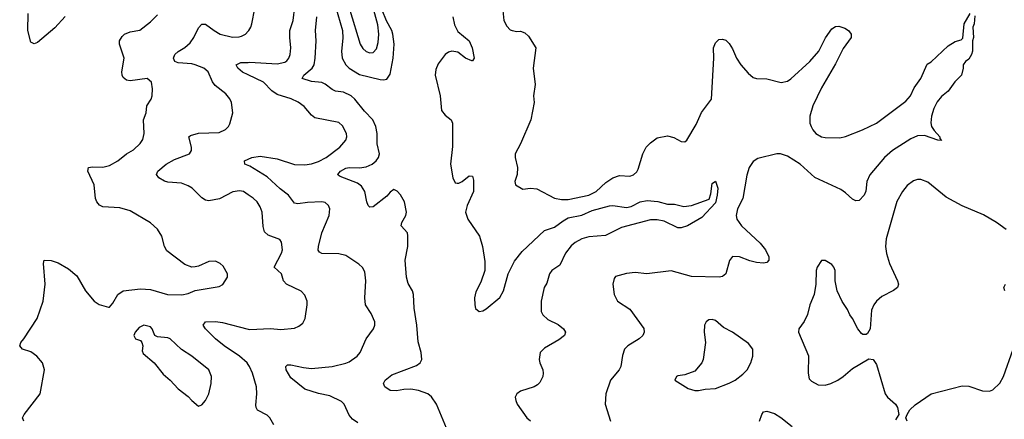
# Model space of a CAD drawing. Header units: inches. Extents: x 2057696 to 2160536, y 827480 to 1016834.
# Tile 151 of 256: x 2058665 to 2064417, y 897121 to 899454. Entities that reach past the tile are written whole.
import ezdxf

# ---------------------------------------------------------------- set-up
doc = ezdxf.new("R2010")
doc.units = ezdxf.units.IN
doc.header["$MEASUREMENT"] = 0
doc.layers.add('C0859', color=7, linetype='Continuous')
doc.layers.add('C0869', color=7, linetype='Continuous')

msp = doc.modelspace()

# ---------------------------------------------------------------- linework, layer by layer
at = {"layer": 'C0859', "color": 5}
for points, elevation in [([(2058689.2, 897110), (2058681.2, 897130), (2058692.3, 897150), (2058785.7, 897270), (2058809.5, 897410), (2058799.3, 897450), (2058766, 897490), (2058730, 897515.1), (2058682, 897530), (2058665.2, 897550), (2058672.3, 897570), (2058690, 897590.7), (2058767, 897710), (2058802, 897810), (2058814, 897910), (2058803.7, 898030), (2058808.7, 898050), (2058850, 898047.3), (2058890, 898034.9), (2058950, 897999.3), (2058998.5, 897958.5), (2059050.3, 897870.3), (2059100.7, 897810), (2059130, 897790.7), (2059184, 897776), (2059190, 897776), (2059210, 897798), (2059239.3, 897850), (2059269.7, 897870.3), (2059370, 897883), (2059430, 897879.3), (2059529.4, 897849.4), (2059612.5, 897847.5), (2059650, 897856), (2059690, 897872.7), (2059830, 897895.3), (2059851.8, 897908.2), (2059879.6, 897950), (2059879.5, 897970), (2059854.1, 898014.2), (2059837.2, 898030), (2059810, 898044.5), (2059770, 898041.6), (2059710, 898015.1), (2059690, 898011.5), (2059670, 898009.6), (2059630, 898025.6), (2059524, 898104), (2059511.8, 898130), (2059496.2, 898190), (2059469.5, 898230), (2059430, 898267.3), (2059310, 898338.9), (2059250, 898356.1), (2059150, 898361.4), (2059131.4, 898371.4), (2059115.6, 898390), (2059107.6, 898410), (2059100.8, 898490), (2059062.7, 898570), (2059067.3, 898590), (2059090, 898595.2), (2059150, 898592.8), (2059190, 898602.2), (2059238, 898630), (2059290, 898671.4), (2059330, 898694.9), (2059369.8, 898730.2), (2059385.3, 898754.7), (2059392.9, 898790), (2059388.6, 898870), (2059403.5, 898910), (2059408, 898950), (2059434, 898990), (2059439.6, 899010), (2059441, 899050), (2059435.6, 899090), (2059410, 899109.7), (2059310, 899096.8), (2059290, 899100.7), (2059270, 899115.4), (2059263, 899130), (2059262.1, 899150), (2059275.7, 899230), (2059249, 899310), (2059248.9, 899330), (2059263.7, 899356.3), (2059278.4, 899370), (2059310, 899382.8), (2059366.6, 899393.4), (2059430, 899442), (2059470, 899482.8)], 480), ([(2058930, 899471.5), (2058870, 899406), (2058770, 899320.9), (2058750, 899312.7), (2058730, 899322), (2058711.8, 899390), (2058714.5, 899490)], 480), ([(2060000, 898432), (2059972, 898450), (2059950, 898454.5), (2059910, 898449.7), (2059832.1, 898407.9), (2059770, 898396), (2059750, 898400.4), (2059730, 898413.3), (2059672.1, 898470), (2059650, 898484.1), (2059610, 898499.8), (2059530, 898505.5), (2059510.7, 898510.7), (2059477.6, 898530), (2059463.7, 898550), (2059471.6, 898570), (2059520.5, 898610), (2059570, 898637.2), (2059656.2, 898670), (2059668, 898690), (2059668.2, 898710), (2059654, 898770), (2059662.2, 898777.8), (2059710, 898792.1), (2059830, 898795.3), (2059867.6, 898812.4), (2059885.6, 898830), (2059893.5, 898846.5), (2059909.7, 898910), (2059902, 898970), (2059892, 898992), (2059870, 899020.7), (2059807.6, 899070), (2059791.9, 899091.9), (2059765.6, 899150), (2059740.9, 899170), (2059689.4, 899190), (2059670, 899195.4), (2059590, 899201.8), (2059571.8, 899210), (2059563.5, 899230), (2059572.1, 899250), (2059591.1, 899268.9), (2059630, 899292.3), (2059660.9, 899319.1), (2059682.3, 899350), (2059710, 899405.7), (2059730, 899427), (2059750, 899428.5), (2059800.3, 899390), (2059836.3, 899370), (2059908.5, 899351.5), (2059946.8, 899353.2), (2059961.8, 899358.2), (2059983.6, 899370), (2060000, 899386.5)], 460), ([(2060000, 899131.5), (2059966.9, 899146.9), (2059939.1, 899170), (2059929.8, 899190.2), (2059956.4, 899203.6), (2060000, 899204.8)], 440), ([(2060000, 898602.6), (2059981.2, 898610), (2059978, 898630), (2060000, 898640.3)], 440), ([(2060000, 897440.4), (2059993.2, 897450), (2059950, 897490.5), (2059858.9, 897550), (2059809, 897590), (2059751.2, 897650), (2059737.6, 897670), (2059749.8, 897690.2), (2059810, 897692.6), (2059850, 897687), (2060000, 897647.2)], 460)]:
    msp.add_lwpolyline(points, dxfattribs=dict(at, elevation=elevation))
at = {"layer": 'C0859', "color": 5, "elevation": 480}
msp.add_lwpolyline([(2059390, 897669.6), (2059362.3, 897657.7), (2059338.8, 897630), (2059331, 897610), (2059342, 897590), (2059370, 897580.7), (2059379.1, 897570), (2059383.8, 897550), (2059381.1, 897521.1), (2059385.8, 897505.8), (2059451.3, 897450), (2059504.1, 897384.1), (2059544, 897350), (2059590, 897298.8), (2059650, 897254), (2059670, 897230.8), (2059710, 897198), (2059730, 897204.7), (2059750, 897231), (2059769.3, 897270), (2059784.5, 897330), (2059786.6, 897370), (2059769.3, 897410), (2059670, 897489.4), (2059610, 897529.3), (2059543.7, 897590), (2059530, 897596.4), (2059470, 897603.1), (2059455.1, 897610), (2059438.7, 897650), (2059430, 897660.7)], close=True, dxfattribs=at)
at = {"layer": 'C0869', "color": 5}
for points, elevation in [([(2060000, 899386.5), (2060003.5, 899390), (2060015.8, 899410), (2060021.1, 899430), (2060055.8, 899610), (2060091.8, 899690), (2060094, 899710), (2060076.3, 899790), (2060078.9, 899810), (2060086.9, 899830), (2060134.5, 899890), (2060155.8, 899930), (2060156.5, 899963.5), (2060150, 899997.2), (2060149, 900000)], 460), ([(2060000, 899204.8), (2060010, 899205.1), (2060170, 899196.2), (2060214.4, 899205.6), (2060226.2, 899213.8), (2060237.4, 899230), (2060244.7, 899250), (2060248.3, 899290), (2060242.3, 899350), (2060243.5, 899390), (2060262.7, 899450), (2060273.2, 899530), (2060310, 899608.8), (2060314.7, 899630), (2060328.1, 899730), (2060324.2, 899790), (2060327.7, 899810), (2060369.8, 899850), (2060375.4, 899890), (2060366.3, 899930), (2060337.5, 900000)], 440), ([(2060511, 899530), (2060550.9, 899390), (2060553.5, 899346.5), (2060544.8, 899270), (2060549.2, 899229.2), (2060570, 899190.8), (2060590, 899171.7), (2060650, 899134.2), (2060770, 899104.5), (2060790, 899102.2), (2060810, 899107), (2060830, 899134.9), (2060847.2, 899230), (2060851.8, 899310), (2060844.6, 899370), (2060839.5, 899390), (2060807.2, 899447.2), (2060782.4, 899510)], 420), ([(2061158.4, 897070), (2061099.3, 897210), (2061071.3, 897251.3), (2061049.4, 897269.4), (2060995.6, 897290), (2060950, 897296.7), (2060910, 897295.8), (2060866.4, 897286.4), (2060830, 897289.3), (2060799.2, 897310), (2060791.1, 897330), (2060800.5, 897350), (2060838.6, 897381.4), (2060984, 897436), (2061005.1, 897450), (2061014.2, 897470), (2061011.2, 897510), (2060992.4, 897572.4), (2060984.2, 897670), (2060969.3, 897770), (2060965.2, 897850), (2060959.3, 897870), (2060934.2, 897914.2), (2060925.2, 897950), (2060916.2, 898050), (2060932.7, 898130), (2060932.1, 898192.1), (2060929.8, 898210), (2060892.8, 898250), (2060898.1, 898270), (2060921.8, 898310), (2060925.6, 898330), (2060912.7, 898390), (2060890, 898431.5), (2060870, 898453.6), (2060850, 898462), (2060830, 898447), (2060810, 898422.9), (2060730, 898362), (2060710, 898359.5), (2060700.7, 898370), (2060693, 898390), (2060682, 898450), (2060662.7, 898482.7), (2060639.3, 898499.3), (2060537.8, 898537.8), (2060526.1, 898546.1), (2060524, 898550), (2060539.3, 898570), (2060570, 898586.3), (2060590, 898591.5), (2060650, 898588.9), (2060690, 898594), (2060725.1, 898610), (2060747.2, 898630), (2060762, 898650), (2060766.8, 898670), (2060754.2, 898730), (2060754.3, 898790), (2060745.4, 898830), (2060728.5, 898870), (2060679.3, 898919.3), (2060623.4, 898990), (2060602.2, 899010), (2060557.6, 899030), (2060510, 899037.4), (2060490, 899045.3), (2060450, 899078), (2060430, 899086.7), (2060370, 899092.1), (2060315.6, 899110), (2060325.1, 899130), (2060373.4, 899170), (2060384.5, 899190), (2060391.4, 899230), (2060397.6, 899330), (2060392.3, 899390), (2060401.3, 899470)], 420), ([(2060593.6, 899510), (2060654.3, 899310), (2060670, 899284.9), (2060690, 899268.7), (2060710, 899260.3), (2060730, 899262), (2060750, 899283), (2060759.3, 899320.7), (2060762.3, 899370), (2060756.7, 899423.3), (2060734.9, 899510)], 440), ([(2061195.7, 899470), (2061204.7, 899424.7), (2061225.5, 899385.5), (2061290.2, 899330), (2061308.7, 899290), (2061319.3, 899230), (2061310, 899213.2), (2061306.4, 899213.6), (2061270, 899229.7), (2061224.1, 899264.1), (2061190, 899270.8), (2061170, 899264.6), (2061150, 899249.8), (2061110, 899196.4), (2061096.2, 899163.8), (2061093.1, 899130), (2061122.4, 899010), (2061130, 898922.8), (2061150, 898896.6), (2061186.3, 898870), (2061194.4, 898850), (2061193, 898713), (2061182.6, 898610), (2061195.9, 898530), (2061210, 898501.7), (2061220.2, 898500.2), (2061230, 898499.1), (2061250, 898509.2), (2061290, 898541.7), (2061310, 898540.5), (2061316.6, 898516.6), (2061316, 898450), (2061279.1, 898370), (2061269.7, 898330), (2061282.5, 898290), (2061352, 898190), (2061369.5, 898130), (2061382.9, 898042.9), (2061381.5, 897990), (2061358.1, 897921.9), (2061330, 897865.7), (2061322.3, 897830), (2061323.2, 897790), (2061328.7, 897768.7), (2061350, 897750.4), (2061370, 897754.6), (2061390, 897766.7), (2061470, 897831.6), (2061492, 897870), (2061518.1, 897970), (2061556.3, 898043.7), (2061599.6, 898100.4), (2061730, 898223), (2061790, 898242.5), (2061839.6, 898280.4), (2061870, 898296.4), (2061950, 898313.3), (2062010, 898340.3), (2062110, 898367.1), (2062130, 898369.4), (2062210, 898356.6), (2062237.2, 898362.8), (2062290, 898390.1), (2062330, 898397.8), (2062393.3, 898393.3), (2062450, 898376.9), (2062490, 898376.5), (2062544.1, 898364.1), (2062590, 898368.4), (2062693.8, 898406.2), (2062703.3, 898436.7), (2062710, 898498), (2062730.3, 898510.3), (2062743.1, 898470), (2062740.3, 898430), (2062730, 898384.2), (2062650, 898298.3), (2062565.5, 898250), (2062530, 898237.8), (2062510, 898238.9), (2062430, 898276.8), (2062390, 898285.4), (2062350, 898285.7), (2062179.8, 898240.2), (2062086.4, 898193.6), (2061990, 898185.3), (2061950, 898174.3), (2061910, 898153.3), (2061887, 898133), (2061854.4, 898090), (2061819.6, 898020.4), (2061773.7, 897990), (2061759.6, 897970), (2061744.2, 897915.8), (2061729.3, 897890), (2061711.3, 897810), (2061711.6, 897750), (2061720.3, 897730), (2061750, 897703.9), (2061810, 897673.8), (2061842.4, 897650), (2061854, 897630), (2061848.2, 897610), (2061815.3, 897584.7), (2061730, 897537.2), (2061705.5, 897510), (2061700.2, 897470), (2061703.6, 897450), (2061720.9, 897410), (2061722.7, 897390), (2061720.3, 897370), (2061703.6, 897336.4), (2061690, 897321.6), (2061670.7, 897310), (2061590, 897286), (2061568.5, 897270), (2061560.3, 897250), (2061562.6, 897230), (2061572.2, 897210), (2061627, 897130), (2061650, 897112)], 420), ([(2061488, 899508), (2061493.4, 899450), (2061510, 899416), (2061530, 899394.8), (2061542, 899390), (2061570, 899385.5), (2061590, 899387.7), (2061617, 899377), (2061636.9, 899356.9), (2061680.4, 899290), (2061664.2, 899170), (2061675.8, 899075.8), (2061667.6, 899010), (2061671.4, 898970), (2061651.4, 898868.6), (2061590, 898728.7), (2061558.8, 898670), (2061558.8, 898650), (2061574, 898590), (2061570.7, 898549.3), (2061558, 898510), (2061562, 898490), (2061604.9, 898464.9), (2061649.4, 898470.6), (2061685.9, 898465.8), (2061790, 898412), (2061830, 898403.6), (2061870, 898404), (2061990, 898428.7), (2062032.1, 898450), (2062090, 898503.2), (2062130, 898530.3), (2062170, 898544.2), (2062230, 898540.4), (2062250, 898548.4), (2062270, 898565.5), (2062278.9, 898581.1), (2062305.7, 898670), (2062325.1, 898710), (2062350, 898735.8), (2062390, 898764.9), (2062450, 898775.8), (2062486.7, 898766.7), (2062530, 898742.8), (2062550, 898741), (2062562, 898750), (2062617.2, 898842.8), (2062648.3, 898911.7), (2062706.6, 898990), (2062719.2, 899230), (2062718.4, 899290), (2062730, 899318.8), (2062750, 899337.3), (2062770, 899340.7), (2062790, 899334), (2062810, 899314), (2062830, 899282.8), (2062852.2, 899230), (2062877.6, 899190), (2062921, 899141), (2062950, 899117.1), (2062970.3, 899110.4), (2063030, 899109.1), (2063112.9, 899087.1), (2063150, 899095.8), (2063170, 899108.5), (2063281.7, 899210), (2063334, 899270), (2063372.2, 899347.8), (2063410, 899400.7), (2063430, 899413.4), (2063450, 899415.5), (2063485.2, 899405.2), (2063506, 899390), (2063522.8, 899370), (2063522, 899350), (2063474.8, 899285.2), (2063430, 899196.2), (2063350, 899055.6), (2063297.5, 898950), (2063280.2, 898890), (2063281.3, 898850), (2063287.9, 898830), (2063297.7, 898810), (2063315.8, 898790), (2063350, 898770.2), (2063370, 898765.4), (2063455.8, 898764.2), (2063490, 898771.4), (2063589.4, 898810), (2063670.7, 898849.3), (2063841.5, 898978.5), (2063869.7, 899010), (2063890, 899055.5), (2063930, 899110.8), (2063966.7, 899193.3), (2063990, 899208.2), (2064090, 899301.6), (2064130, 899325.5), (2064164, 899336), (2064174, 899346), (2064182.9, 899430), (2064217.2, 899490)], 440), ([(2064244, 899476), (2064240.5, 899430), (2064234, 899410), (2064237.3, 899350), (2064231, 899330), (2064230.7, 899270.7), (2064226, 899250), (2064210, 899224), (2064190.6, 899209.4), (2064176, 899190), (2064177.3, 899170), (2064166.8, 899130), (2064128.5, 899091.5), (2064090, 899036), (2064050, 899004.5), (2064024.9, 898975), (2064005.2, 898934.8), (2063991.7, 898890), (2063988.7, 898851.3), (2063992, 898830), (2064006.6, 898806.6), (2064040.7, 898770), (2064040.7, 898760.7), (2064050, 898749.2), (2064028.7, 898750), (2063950, 898777.2), (2063910, 898776), (2063870, 898758.2), (2063764, 898690), (2063717.4, 898650), (2063632.3, 898547.7), (2063614.3, 898510), (2063607.5, 898452.5), (2063598.7, 898430), (2063570, 898397.6), (2063550, 898395.6), (2063530, 898406), (2063490, 898443.1), (2063462.2, 898462.2), (2063310, 898531.6), (2063225.1, 898610), (2063150, 898656.5), (2063110, 898669.8), (2063088.6, 898671.4), (2062976.9, 898643.1), (2062950, 898625.6), (2062926.5, 898590), (2062913.3, 898546.7), (2062890.2, 898409.8), (2062859, 898350), (2062850.3, 898310), (2062853.7, 898290), (2062881.3, 898250), (2062990, 898148.9), (2063021.5, 898110), (2063040.8, 898070), (2063041.1, 898050), (2063030, 898036.9), (2063010, 898032.2), (2062970, 898035.6), (2062930, 898045.7), (2062870, 898069.7), (2062830, 898071.8), (2062812.1, 898047.9), (2062790.4, 897970), (2062770, 897955.1), (2062751.3, 897950), (2062590, 897954.7), (2062470, 897988.2), (2062329.6, 897969.6), (2062261.1, 897978.9), (2062210, 897972.3), (2062146, 897954), (2062138, 897942), (2062130.8, 897910), (2062137.3, 897850), (2062157.3, 897810), (2062230, 897764), (2062310.3, 897650.3), (2062312.4, 897630), (2062305.5, 897610), (2062283, 897590), (2062217.3, 897550), (2062198.8, 897530), (2062186.2, 897493.8), (2062177.6, 897430), (2062166.7, 897410), (2062116.5, 897350), (2062089, 897270), (2062085.3, 897210), (2062116, 897110)], 440), ([(2060000, 898640.3), (2060020.9, 898650), (2060070, 898656.8), (2060170, 898640.6), (2060270, 898608.6), (2060330, 898606.2), (2060370, 898613), (2060410, 898626.7), (2060454.7, 898650), (2060535.6, 898710), (2060569.7, 898750), (2060575.4, 898770), (2060574, 898790), (2060550, 898835.1), (2060530, 898854.5), (2060390, 898880.5), (2060370, 898895.6), (2060326.6, 898946.6), (2060292.8, 898972.8), (2060251.1, 898991.1), (2060170, 899016.2), (2060138.4, 899038.4), (2060089.8, 899090), (2060000, 899131.5)], 440), ([(2060641.1, 897101.1), (2060610, 897121.6), (2060590, 897144.5), (2060561, 897210), (2060544.5, 897224.5), (2060477.5, 897257.5), (2060410, 897271.4), (2060330, 897296), (2060250, 897363.5), (2060221, 897410), (2060219.6, 897430), (2060230, 897438), (2060250, 897439.6), (2060322.8, 897422.8), (2060370, 897418.4), (2060489.8, 897430.2), (2060570, 897448), (2060590, 897457.4), (2060636.2, 897490), (2060653.6, 897510), (2060690, 897591), (2060732, 897650), (2060739.5, 897670), (2060739.3, 897690), (2060719.1, 897739.1), (2060685.6, 897790), (2060682, 897830), (2060688.2, 897930), (2060682, 897982), (2060668, 898008), (2060646.6, 898026.6), (2060570, 898076.4), (2060530, 898086.8), (2060429.7, 898089.7), (2060416.2, 898096.2), (2060408.2, 898108.2), (2060409.8, 898130), (2060430.8, 898210), (2060473.5, 898310), (2060476.3, 898350), (2060469.4, 898370), (2060450, 898387), (2060430.9, 898390.9), (2060346.7, 898386.7), (2060290, 898378.4), (2060270, 898382.6), (2060235.3, 898430), (2060186.6, 898466.6), (2060110, 898537), (2060010, 898598.7), (2060000, 898602.6)], 440), ([(2064428.5, 898228.5), (2064370.8, 898270.8), (2064295.6, 898315.5), (2064170, 898366.4), (2064077.3, 898417.3), (2063970, 898505.1), (2063930, 898520.7), (2063910, 898520.7), (2063886.4, 898513.6), (2063850, 898485.6), (2063823.1, 898450), (2063790, 898392.3), (2063725.9, 898174.1), (2063722.4, 898130), (2063728.2, 898088.2), (2063746, 898030), (2063792.2, 897930), (2063798.4, 897910), (2063793, 897890), (2063770, 897872), (2063702.5, 897837.5), (2063670.5, 897810), (2063654.9, 897790), (2063641.7, 897758.3), (2063633.4, 897650), (2063617.4, 897622.6), (2063610, 897615.1), (2063590, 897615.1), (2063582.3, 897622.3), (2063560.7, 897650), (2063530, 897708.7), (2063514, 897730), (2063501.2, 897761.2), (2063470, 897808.7), (2063440.7, 897870), (2063429.6, 897930), (2063429.5, 897989.5), (2063420.9, 898010), (2063410, 898025.2), (2063370, 898048.7), (2063350, 898048), (2063322.8, 898010), (2063317.3, 897990), (2063315.3, 897910), (2063306.7, 897850), (2063280.4, 897790), (2063266.9, 897733.1), (2063248.1, 897691.9), (2063217.3, 897650), (2063214, 897630), (2063272.4, 897492.4), (2063270.5, 897390), (2063277.1, 897357.1), (2063290, 897343), (2063330, 897322), (2063370, 897320.3), (2063404, 897330), (2063445.2, 897350), (2063475.1, 897370), (2063530, 897418), (2063626.3, 897473.7), (2063650, 897470.7), (2063670, 897441), (2063720.5, 897270), (2063734, 897250), (2063780.7, 897210), (2063793.4, 897190), (2063801, 897150), (2063781.4, 897118.6)], 460), ([(2060000, 897647.2), (2060010, 897644.6), (2060130, 897651.3), (2060190, 897645), (2060270, 897653.7), (2060296, 897664), (2060318.5, 897681.5), (2060333.6, 897710), (2060344, 897790), (2060344, 897810), (2060330, 897846.6), (2060308.9, 897868.9), (2060223, 897910), (2060206.3, 897930), (2060194.5, 897970), (2060151.3, 898010), (2060194.8, 898090), (2060199.7, 898110), (2060194.9, 898154.9), (2060184, 898170), (2060116.4, 898196.4), (2060095.8, 898215.8), (2060086.9, 898246.9), (2060080.9, 898330), (2060070, 898362), (2060052.6, 898390), (2060030, 898412.8), (2060000, 898432)], 460), ([(2064420.9, 897870), (2064415.1, 897890), (2064423.7, 897910)], 460), ([(2063848.7, 897110), (2063842, 897130), (2063848.7, 897150), (2063864.2, 897175.8), (2063895.4, 897204.6), (2063990, 897270.2), (2064170, 897316.1), (2064210, 897314.9), (2064290, 897287.2), (2064330, 897285.3), (2064350, 897292.4), (2064390, 897332.7), (2064412.3, 897370), (2064468.4, 897530)], 460), ([(2060150, 897089.6), (2060126.6, 897130), (2060110, 897144.4), (2060055.2, 897175.2), (2060045.7, 897190), (2060044.4, 897204.4), (2060051, 897270), (2060048.6, 897310), (2060024.4, 897390), (2060007.4, 897430), (2060000, 897440.4)], 460), ([(2062987.3, 897110), (2063000.7, 897150), (2063010, 897164), (2063030, 897168.5), (2063075, 897155), (2063112.1, 897132.1), (2063178.2, 897078.2)], 440)]:
    msp.add_lwpolyline(points, dxfattribs=dict(at, elevation=elevation))
at = {"layer": 'C0869', "color": 5, "elevation": 460}
msp.add_lwpolyline([(2062710, 897704.5), (2062690, 897702), (2062676.3, 897690), (2062666.4, 897670), (2062663.1, 897630), (2062672.4, 897570), (2062658.4, 897470), (2062650.4, 897450), (2062610, 897402.7), (2062550, 897381.2), (2062510, 897374), (2062502, 897370), (2062492, 897350), (2062570, 897300.7), (2062608.3, 897288.3), (2062630, 897288.2), (2062670, 897297.6), (2062730, 897300.9), (2062810, 897331.6), (2062844.5, 897350), (2062890, 897383.7), (2062914.3, 897410), (2062935.4, 897450), (2062947.6, 897490), (2062947, 897530), (2062923, 897563), (2062830, 897629.6), (2062776.1, 897656.1), (2062730, 897697)], close=True, dxfattribs=at)

doc.saveas('drawing.dxf')
